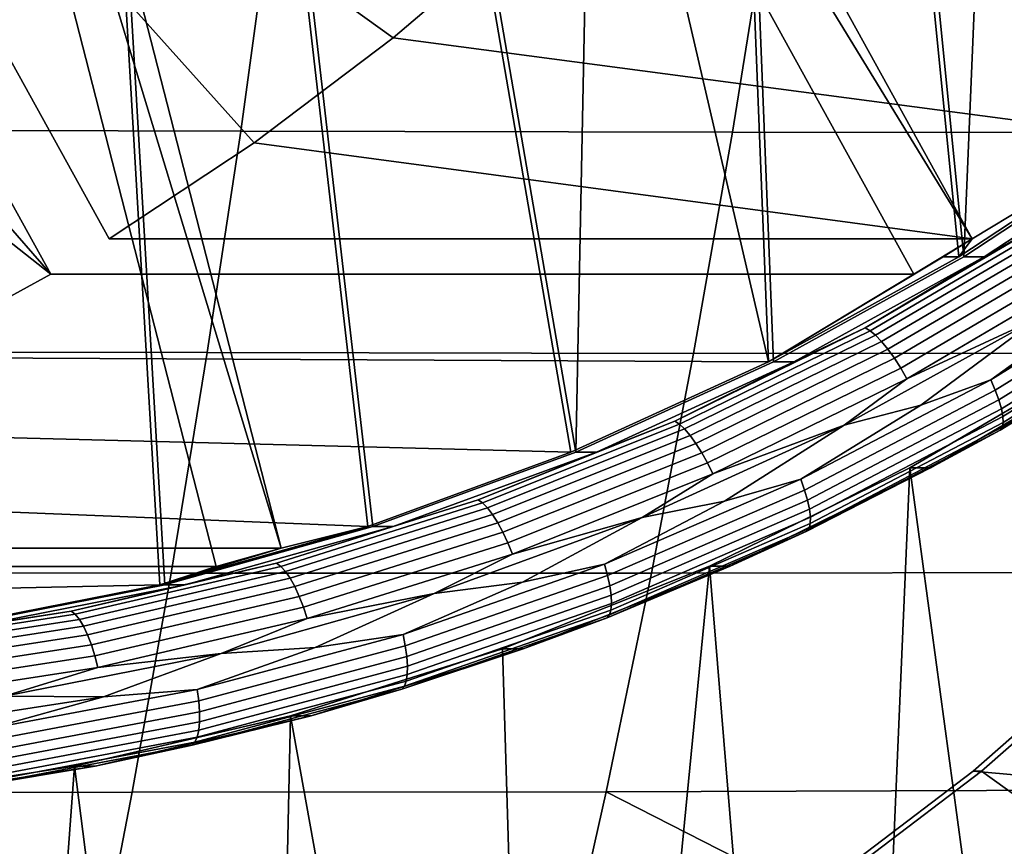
# Model space of a CAD drawing. Header units: metres. Extents: x -25 to 132, y -25 to 25.
# Tile 214 of 256: x 119.26 to 122.05, y -9.08 to -6.73. Entities that reach past the tile are written whole.
import ezdxf

# ---------------------------------------------------------------- set-up
doc = ezdxf.new("R2010")
doc.units = ezdxf.units.M
doc.layers.add('solid_12_061_071_XXX', color=7, linetype='CONTINUOUS')

msp = doc.modelspace()

# ---------------------------------------------------------------- linework, layer by layer
at = {"layer": 'solid_12_061_071_XXX'}
for points in [[(122.055222, -4.579625, 78.739517), (122.393967, -4.210846, 78.843086), (122.454536, -7.064354, 78.861603), (121.936821, -7.404517, 78.703323)], [(122.041176, -4.579625, 78.785461), (122.440491, -7.064354, 78.907547), (122.379913, -4.210846, 78.88903)], [(121.675133, -4.918732, 78.673553), (121.922775, -7.404517, 78.749268), (122.440491, -7.064354, 78.907547), (122.041176, -4.579625, 78.785461)], [(121.689178, -4.918732, 78.627609), (122.055222, -4.579625, 78.739517), (121.936821, -7.404517, 78.703323)], [(121.284149, -5.225958, 78.554016), (121.382202, -7.703272, 78.584), (121.922775, -7.404517, 78.749268), (121.675133, -4.918732, 78.673553)], [(121.298195, -5.225958, 78.508072), (121.689178, -4.918732, 78.627609), (121.936821, -7.404517, 78.703323), (121.396248, -7.703272, 78.538055)], [(120.884888, -5.499261, 78.381714), (121.298195, -5.225958, 78.508072), (121.396248, -7.703272, 78.538055), (120.835785, -7.958972, 78.366699)], [(120.870842, -5.499261, 78.427658), (121.382202, -7.703272, 78.584), (121.284149, -5.225958, 78.554016)], [(118.458275, -5.448579, 86.613655), (120.694603, -6.461088, 87.297371), (120.317047, -6.783171, 87.181946)], [(118.458275, -5.448579, 86.613655), (120.317047, -6.783171, 87.181946), (119.921814, -7.081164, 87.061104)], [(118.458275, -5.448579, 86.613655), (119.921814, -7.081164, 87.061104), (119.510307, -7.354011, 86.935295)], [(120.908859, -5.448579, 78.598175), (118.458275, -5.448579, 86.613655), (119.510307, -7.354011, 86.935295), (121.960892, -7.354011, 78.919815)], [(120.908859, -5.448579, 78.598175), (121.960892, -7.354011, 78.919815), (120.826416, -5.499261, 78.572975)], [(120.437843, -5.7369, 78.295273), (120.821739, -7.958972, 78.412643), (121.382202, -7.703272, 78.584), (120.870842, -5.499261, 78.427658)], [(120.451889, -5.7369, 78.249329), (120.884888, -5.499261, 78.381714), (120.835785, -7.958972, 78.366699)], [(120.826416, -5.499261, 78.572975), (121.960892, -7.354011, 78.919815), (121.79525, -7.454011, 78.869179), (120.743217, -5.548579, 78.547539)], [(118.292641, -5.548579, 86.563019), (119.344673, -7.454011, 86.884659), (117.877022, -5.769053, 86.435951)], [(118.292641, -5.548579, 86.563019), (120.743217, -5.548579, 78.547539), (121.79525, -7.454011, 78.869179), (119.344673, -7.454011, 86.884659)], [(119.987915, -5.937356, 78.157715), (120.244591, -8.170155, 78.236191), (120.821739, -7.958972, 78.412643), (120.437843, -5.7369, 78.295273)], [(120.001961, -5.937356, 78.111771), (120.451889, -5.7369, 78.249329), (120.835785, -7.958972, 78.366699), (120.258636, -8.170155, 78.190247)], [(117.877022, -5.769053, 86.435951), (119.344673, -7.454011, 86.884659), (117.446419, -5.955565, 86.304306)], [(119.524048, -6.099294, 78.0159), (119.654022, -8.335628, 78.055634), (120.244591, -8.170155, 78.236191), (119.987915, -5.937356, 78.157715)], [(119.538094, -6.099294, 77.969955), (120.001961, -5.937356, 78.111771), (120.258636, -8.170155, 78.190247), (119.668068, -8.335628, 78.009689)], [(117.446419, -5.955565, 86.304306), (119.344673, -7.454011, 86.884659), (118.912956, -7.690246, 86.75267), (117.003433, -6.106987, 86.168869)], [(119.45401, -6.106987, 78.153389), (117.003433, -6.106987, 86.168869), (117.548004, -8.232219, 86.335358), (119.998581, -8.232219, 78.319878)], [(119.049263, -6.221665, 77.870743), (119.053215, -8.4545, 77.871956), (119.654022, -8.335628, 78.055634), (119.524048, -6.099294, 78.0159)], [(119.063309, -6.221665, 77.824799), (119.538094, -6.099294, 77.969955), (119.668068, -8.335628, 78.009689), (119.067261, -8.4545, 77.826004)], [(119.45401, -6.106987, 78.153389), (119.998581, -8.232219, 78.319878), (119.361832, -6.133629, 78.125206)], [(119.361832, -6.133629, 78.125206), (119.998581, -8.232219, 78.319878), (119.813843, -8.283983, 78.263397), (119.269264, -6.15875, 78.096909)], [(116.818687, -6.15875, 86.112389), (119.269264, -6.15875, 78.096909), (119.813843, -8.283983, 78.263397), (117.363258, -8.283983, 86.278877)], [(119.970627, -6.416306, 100.944397), (118.562767, -6.412266, 100.649345), (118.490219, -7.044772, 100.594604), (119.883858, -7.048044, 100.889534)], [(119.883858, -7.048044, 100.889534), (121.280251, -7.051251, 101.175003), (121.381157, -6.420269, 101.229591), (119.970627, -6.416306, 100.944397)], [(122.794678, -6.421625, 101.505096), (121.381157, -6.420269, 101.229591), (121.280251, -7.051251, 101.175003), (122.679817, -7.051624, 101.45118)], [(122.440491, -7.064354, 78.907547), (120.317047, -6.783171, 87.181946), (120.694603, -6.461088, 87.297371), (122.932487, -6.684651, 79.057968)], [(121.960892, -7.354011, 78.919815), (119.921814, -7.081164, 87.061104), (120.317047, -6.783171, 87.181946), (122.440491, -7.064354, 78.907547)], [(119.883858, -7.048044, 100.889534), (118.490219, -7.044772, 100.594604), (118.41095, -7.674676, 100.534775), (119.78904, -7.67684, 100.829582)], [(119.78904, -7.67684, 100.829582), (121.169983, -7.67896, 101.115341), (121.280251, -7.051251, 101.175003), (119.883858, -7.048044, 100.889534)], [(122.679817, -7.051624, 101.45118), (121.280251, -7.051251, 101.175003), (121.169983, -7.67896, 101.115341), (122.554291, -7.678031, 101.392265)], [(122.440491, -7.064354, 78.907547), (121.922775, -7.404517, 78.749268), (121.960892, -7.354011, 78.919815)], [(121.936821, -7.404517, 78.703323), (122.454536, -7.064354, 78.861603), (122.513031, -7.064342, 78.670349), (121.9953, -7.404517, 78.512062)], [(121.9953, -7.404517, 78.512062), (122.513031, -7.064342, 78.670349), (122.178093, -7.300778, 78.531883)], [(121.960892, -7.354011, 78.919815), (119.510307, -7.354011, 86.935295), (119.921814, -7.081164, 87.061104)], [(121.657089, -7.60654, 78.372597), (122.178093, -7.300778, 78.531883), (122.192429, -7.308455, 78.501007), (121.670876, -7.614539, 78.341553)], [(121.9953, -7.404517, 78.512062), (122.178093, -7.300778, 78.531883), (121.657089, -7.60654, 78.372597)], [(121.670876, -7.614539, 78.341553), (122.192429, -7.308455, 78.501007), (122.209015, -7.321018, 78.472992), (121.686569, -7.627628, 78.313263)], [(121.686569, -7.627628, 78.313263), (122.209015, -7.321018, 78.472992), (122.227333, -7.338085, 78.448685), (121.703667, -7.645409, 78.288582)], [(121.703667, -7.645409, 78.288582), (122.227333, -7.338085, 78.448685), (122.246841, -7.359135, 78.428825), (121.721672, -7.667341, 78.268265)], [(121.721672, -7.667341, 78.268265), (122.246841, -7.359135, 78.428825), (122.26693, -7.383529, 78.414024), (121.740021, -7.692756, 78.25293)], [(121.79525, -7.454011, 78.869179), (121.960892, -7.354011, 78.919815), (121.878349, -7.404517, 78.894585)], [(121.922775, -7.404517, 78.749268), (121.878349, -7.404517, 78.894585), (121.960892, -7.354011, 78.919815)], [(121.382202, -7.703272, 78.584), (121.79525, -7.454011, 78.869179), (121.878349, -7.404517, 78.894585)], [(121.922775, -7.404517, 78.749268), (121.382202, -7.703272, 78.584), (121.878349, -7.404517, 78.894585)], [(121.396248, -7.703272, 78.538055), (121.936821, -7.404517, 78.703323), (121.9953, -7.404517, 78.512062), (121.454704, -7.703284, 78.346786)], [(121.454704, -7.703284, 78.346786), (121.9953, -7.404517, 78.512062), (121.657089, -7.60654, 78.372597)], [(121.740021, -7.692756, 78.25293), (122.26693, -7.383529, 78.414024), (122.287003, -7.410522, 78.404732), (121.758163, -7.72088, 78.24305)], [(121.758163, -7.72088, 78.24305), (122.287003, -7.410522, 78.404732), (122.306435, -7.439294, 78.401222), (121.775543, -7.750857, 78.238914)], [(122.013611, -7.753845, 78.311653), (122.350967, -7.510704, 78.411659), (122.53228, -7.432045, 78.47023)], [(122.013611, -7.753845, 78.311653), (122.53228, -7.432045, 78.47023), (122.547081, -7.460411, 78.484154), (122.026436, -7.783439, 78.324982)], [(118.912956, -7.690246, 86.75267), (119.344673, -7.454011, 86.884659), (121.79525, -7.454011, 78.869179), (121.382202, -7.703272, 78.584)], [(121.775543, -7.750857, 78.238914), (122.306435, -7.439294, 78.401222), (122.150742, -7.576911, 78.350449)], [(122.026436, -7.783439, 78.324982), (122.547081, -7.460411, 78.484154), (122.559135, -7.487029, 78.503235), (122.036636, -7.81121, 78.343491)], [(122.036636, -7.81121, 78.343491), (122.559135, -7.487029, 78.503235), (122.568077, -7.511091, 78.526871), (122.0439, -7.836313, 78.366615)], [(122.013611, -7.753845, 78.311653), (121.814758, -7.825524, 78.247726), (122.150742, -7.576911, 78.350449), (122.350967, -7.510704, 78.411659)], [(122.0439, -7.836313, 78.366615), (122.568077, -7.511091, 78.526871), (122.573639, -7.531862, 78.554359), (122.048004, -7.857984, 78.393661)], [(122.048004, -7.857984, 78.393661), (122.573639, -7.531862, 78.554359), (122.575638, -7.548711, 78.584854), (122.048828, -7.875563, 78.42379)], [(122.046341, -7.888515, 78.4561), (122.57402, -7.561125, 78.617432), (122.568832, -7.568726, 78.651093), (122.040627, -7.896444, 78.489601)], [(122.390694, -7.682338, 78.632942), (122.040627, -7.896444, 78.489601), (122.568832, -7.568726, 78.651093)], [(122.048828, -7.875563, 78.42379), (122.575638, -7.548711, 78.584854), (122.57402, -7.561125, 78.617432), (122.046341, -7.888515, 78.4561)], [(121.597359, -7.882875, 78.181259), (122.150742, -7.576911, 78.350449), (121.814758, -7.825524, 78.247726)], [(121.775543, -7.750857, 78.238914), (122.150742, -7.576911, 78.350449), (121.597359, -7.882875, 78.181259)], [(121.116127, -7.871717, 78.207207), (121.657089, -7.60654, 78.372597), (121.670876, -7.614539, 78.341553), (121.129356, -7.879995, 78.175987)], [(121.454704, -7.703284, 78.346786), (121.657089, -7.60654, 78.372597), (121.116127, -7.871717, 78.207207)], [(121.129356, -7.879995, 78.175987), (121.670876, -7.614539, 78.341553), (121.686569, -7.627628, 78.313263), (121.144112, -7.89354, 78.147415)], [(121.144112, -7.89354, 78.147415), (121.686569, -7.627628, 78.313263), (121.703667, -7.645409, 78.288582), (121.15995, -7.911942, 78.122353)], [(121.15995, -7.911942, 78.122353), (121.703667, -7.645409, 78.288582), (121.721672, -7.667341, 78.268265), (121.176392, -7.934638, 78.101555)], [(119.78904, -7.67684, 100.829582), (118.41095, -7.674676, 100.534775), (118.324989, -8.301723, 100.469872), (119.686211, -8.302408, 100.764557)], [(119.686211, -8.302408, 100.764557), (121.050392, -8.30308, 101.050636), (121.169983, -7.67896, 101.115341), (119.78904, -7.67684, 100.829582)], [(122.554291, -7.678031, 101.392265), (121.169983, -7.67896, 101.115341), (121.050392, -8.30308, 101.050636), (122.418144, -8.300503, 101.328377)], [(121.176392, -7.934638, 78.101555), (121.721672, -7.667341, 78.268265), (121.740021, -7.692756, 78.25293), (121.192932, -7.960939, 78.08567)], [(121.842461, -8.004079, 78.465332), (122.390694, -7.682338, 78.632942), (122.332207, -7.682348, 78.824203), (121.784012, -8.004066, 78.656601)], [(121.784012, -8.004066, 78.656601), (122.332207, -7.682348, 78.824203), (122.35511, -9.662083, 78.8312), (122.030014, -9.820601, 78.731812)], [(122.390694, -7.682338, 78.632942), (121.842461, -8.004079, 78.465332), (122.040627, -7.896444, 78.489601)], [(120.821739, -7.958972, 78.412643), (118.468544, -7.89917, 86.616798), (118.912956, -7.690246, 86.75267), (121.382202, -7.703272, 78.584)], [(120.835785, -7.958972, 78.366699), (121.396248, -7.703272, 78.538055), (121.454704, -7.703284, 78.346786), (120.894272, -7.958971, 78.175446)], [(120.894272, -7.958971, 78.175446), (121.454704, -7.703284, 78.346786), (121.116127, -7.871717, 78.207207)], [(121.192932, -7.960939, 78.08567), (121.740021, -7.692756, 78.25293), (121.758163, -7.72088, 78.24305), (121.209076, -7.990044, 78.075172)], [(121.209076, -7.990044, 78.075172), (121.758163, -7.72088, 78.24305), (121.775543, -7.750857, 78.238914), (121.224327, -8.021066, 78.070389)], [(121.224327, -8.021066, 78.070389), (121.775543, -7.750857, 78.238914), (121.597359, -7.882875, 78.181259)], [(121.474312, -8.036134, 78.146774), (121.814758, -7.825524, 78.247726), (122.013611, -7.753845, 78.311653)], [(121.474312, -8.036134, 78.146774), (122.013611, -7.753845, 78.311653), (122.026436, -7.783439, 78.324982), (121.485077, -8.066805, 78.15947)], [(121.485077, -8.066805, 78.15947), (122.026436, -7.783439, 78.324982), (122.036636, -7.81121, 78.343491), (121.493347, -8.095587, 78.177391)], [(121.474312, -8.036134, 78.146774), (121.257996, -8.09856, 78.077507), (121.597359, -7.882875, 78.181259), (121.814758, -7.825524, 78.247726)], [(121.493347, -8.095587, 78.177391), (122.036636, -7.81121, 78.343491), (122.0439, -7.836313, 78.366615), (121.498863, -8.121604, 78.199982)], [(121.498863, -8.121604, 78.199982), (122.0439, -7.836313, 78.366615), (122.048004, -7.857984, 78.393661), (121.501457, -8.144064, 78.226562)], [(120.558105, -8.094895, 78.036598), (121.116127, -7.871717, 78.207207), (121.129356, -7.879995, 78.175987), (120.57074, -8.103408, 78.005203)], [(120.894272, -7.958971, 78.175446), (121.116127, -7.871717, 78.207207), (120.558105, -8.094895, 78.036598)], [(120.57074, -8.103408, 78.005203), (121.129356, -7.879995, 78.175987), (121.144112, -7.89354, 78.147415), (120.584534, -8.117337, 77.976334)], [(121.023689, -8.144706, 78.005875), (121.597359, -7.882875, 78.181259), (121.257996, -8.09856, 78.077507)], [(121.224327, -8.021066, 78.070389), (121.597359, -7.882875, 78.181259), (121.023689, -8.144706, 78.005875)], [(121.50106, -8.162283, 78.256325), (122.048828, -7.875563, 78.42379), (122.046341, -7.888515, 78.4561), (121.497681, -8.175706, 78.288361)], [(121.501457, -8.144064, 78.226562), (122.048004, -7.857984, 78.393661), (122.048828, -7.875563, 78.42379), (121.50106, -8.162283, 78.256325)], [(120.244591, -8.170155, 78.236191), (118.013023, -8.080042, 86.477531), (118.468544, -7.89917, 86.616798), (120.821739, -7.958972, 78.412643)], [(120.584534, -8.117337, 77.976334), (121.144112, -7.89354, 78.147415), (121.15995, -7.911942, 78.122353), (120.599075, -8.13626, 77.950874)], [(121.497681, -8.175706, 78.288361), (122.046341, -7.888515, 78.4561), (122.040627, -7.896444, 78.489601), (121.491409, -8.183924, 78.321693)], [(121.842461, -8.004079, 78.465332), (121.491409, -8.183924, 78.321693), (122.040627, -7.896444, 78.489601)], [(120.599075, -8.13626, 77.950874), (121.15995, -7.911942, 78.122353), (121.176392, -7.934638, 78.101555), (120.613907, -8.1596, 77.929588)], [(120.613907, -8.1596, 77.929588), (121.176392, -7.934638, 78.101555), (121.192932, -7.960939, 78.08567), (120.628586, -8.186646, 77.913132)], [(120.258636, -8.170155, 78.190247), (120.835785, -7.958972, 78.366699), (120.894272, -7.958971, 78.175446), (120.317131, -8.170148, 77.998993)], [(120.317131, -8.170148, 77.998993), (120.894272, -7.958971, 78.175446), (120.558105, -8.094895, 78.036598)], [(120.628586, -8.186646, 77.913132), (121.192932, -7.960939, 78.08567), (121.209076, -7.990044, 78.075172), (120.642662, -8.216577, 77.902008)], [(120.642662, -8.216577, 77.902008), (121.209076, -7.990044, 78.075172), (121.224327, -8.021066, 78.070389), (120.655716, -8.248479, 77.896545)], [(120.655716, -8.248479, 77.896545), (121.224327, -8.021066, 78.070389), (121.023689, -8.144706, 78.005875)], [(121.21476, -8.283112, 78.482567), (121.784012, -8.004066, 78.656601), (121.699791, -9.967175, 78.630852), (121.364616, -10.101721, 78.528381)], [(121.273232, -8.283115, 78.291306), (121.842461, -8.004079, 78.465332), (121.784012, -8.004066, 78.656601), (121.21476, -8.283112, 78.482567)], [(121.842461, -8.004079, 78.465332), (121.273232, -8.283115, 78.291306), (121.491409, -8.183924, 78.321693)], [(121.784012, -8.004066, 78.656601), (122.030014, -9.820601, 78.731812), (121.699791, -9.967175, 78.630852)], [(120.91713, -8.277472, 77.976425), (121.257996, -8.09856, 78.077507), (121.474312, -8.036134, 78.146774)], [(120.91713, -8.277472, 77.976425), (121.474312, -8.036134, 78.146774), (121.485077, -8.066805, 78.15947), (120.925766, -8.309064, 77.988472)], [(120.925766, -8.309064, 77.988472), (121.485077, -8.066805, 78.15947), (121.493347, -8.095587, 78.177391), (120.932037, -8.338711, 78.005783)], [(120.244591, -8.170155, 78.236191), (119.998581, -8.232219, 78.319878), (117.548004, -8.232219, 86.335358), (118.013023, -8.080042, 86.477531)], [(119.985992, -8.274884, 77.861687), (120.558105, -8.094895, 78.036598), (120.57074, -8.103408, 78.005203), (119.998024, -8.283586, 77.830109)], [(120.317131, -8.170148, 77.998993), (120.558105, -8.094895, 78.036598), (119.985992, -8.274884, 77.861687)], [(119.998024, -8.283586, 77.830109), (120.57074, -8.103408, 78.005203), (120.584534, -8.117337, 77.976334), (120.010834, -8.297825, 77.800941)], [(120.91713, -8.277472, 77.976425), (120.683693, -8.32834, 77.901924), (121.023689, -8.144706, 78.005875), (121.257996, -8.09856, 78.077507)], [(120.932037, -8.338711, 78.005783), (121.493347, -8.095587, 78.177391), (121.498863, -8.121604, 78.199982), (120.935753, -8.365509, 78.027824)], [(120.010834, -8.297825, 77.800941), (120.584534, -8.117337, 77.976334), (120.599075, -8.13626, 77.950874), (120.024033, -8.317168, 77.775063)], [(120.935753, -8.365509, 78.027824), (121.498863, -8.121604, 78.199982), (121.501457, -8.144064, 78.226562), (120.93679, -8.388643, 78.053925)], [(120.024033, -8.317168, 77.775063), (120.599075, -8.13626, 77.950874), (120.613907, -8.1596, 77.929588), (120.037216, -8.341027, 77.753273)], [(120.037216, -8.341027, 77.753273), (120.613907, -8.1596, 77.929588), (120.628586, -8.186646, 77.913132), (120.049988, -8.368675, 77.736237)], [(120.432846, -8.360981, 77.825233), (121.023689, -8.144706, 78.005875), (120.683693, -8.32834, 77.901924)], [(120.655716, -8.248479, 77.896545), (121.023689, -8.144706, 78.005875), (120.432846, -8.360981, 77.825233)], [(120.935135, -8.40741, 78.083305), (121.50106, -8.162283, 78.256325), (121.497681, -8.175706, 78.288361), (120.930817, -8.421235, 78.115051)], [(120.93679, -8.388643, 78.053925), (121.501457, -8.144064, 78.226562), (121.50106, -8.162283, 78.256325), (120.935135, -8.40741, 78.083305)], [(120.244591, -8.170155, 78.236191), (119.654022, -8.335628, 78.055634), (119.998581, -8.232219, 78.319878)], [(119.668068, -8.335628, 78.009689), (120.258636, -8.170155, 78.190247), (120.317131, -8.170148, 77.998993), (119.726517, -8.335633, 77.818428)], [(119.726517, -8.335633, 77.818428), (120.317131, -8.170148, 77.998993), (119.985992, -8.274884, 77.861687)], [(120.049988, -8.368675, 77.736237), (120.628586, -8.186646, 77.913132), (120.642662, -8.216577, 77.902008), (120.061951, -8.399271, 77.724464)], [(120.930817, -8.421235, 78.115051), (121.497681, -8.175706, 78.288361), (121.491409, -8.183924, 78.321693), (120.923981, -8.429701, 78.148209)], [(121.273232, -8.283115, 78.291306), (120.923981, -8.429701, 78.148209), (121.491409, -8.183924, 78.321693)], [(120.061951, -8.399271, 77.724464), (120.642662, -8.216577, 77.902008), (120.655716, -8.248479, 77.896545), (120.072746, -8.431882, 77.718315)], [(119.654022, -8.335628, 78.055634), (119.906357, -8.258666, 78.291687), (119.998581, -8.232219, 78.319878)], [(119.813843, -8.283983, 78.263397), (119.998581, -8.232219, 78.319878), (119.906357, -8.258666, 78.291687)], [(119.40284, -8.410723, 77.683403), (119.985992, -8.274884, 77.861687), (119.998024, -8.283586, 77.830109), (119.414253, -8.419567, 77.651634)], [(119.726517, -8.335633, 77.818428), (119.985992, -8.274884, 77.861687), (119.40284, -8.410723, 77.683403)], [(119.654022, -8.335628, 78.055634), (119.813843, -8.283983, 78.263397), (119.906357, -8.258666, 78.291687)], [(120.072746, -8.431882, 77.718315), (120.655716, -8.248479, 77.896545), (120.432846, -8.360981, 77.825233)], [(116.887779, -8.395326, 86.133507), (117.363258, -8.283983, 86.278877), (119.813843, -8.283983, 78.263397), (119.654022, -8.335628, 78.055634)], [(119.686211, -8.302408, 100.764557), (118.324989, -8.301723, 100.469872), (118.232376, -8.925667, 100.399925), (119.575424, -8.924468, 100.694489)], [(119.414253, -8.419567, 77.651634), (119.998024, -8.283586, 77.830109), (120.010834, -8.297825, 77.800941), (119.426064, -8.43404, 77.622154)], [(119.426064, -8.43404, 77.622154), (120.010834, -8.297825, 77.800941), (120.024033, -8.317168, 77.775063), (119.437897, -8.453701, 77.595863)], [(119.575424, -8.924468, 100.694489), (120.921532, -8.923298, 100.980911), (121.050392, -8.30308, 101.050636), (119.686211, -8.302408, 100.764557)], [(120.344902, -8.47663, 77.801476), (120.683693, -8.32834, 77.901924), (120.91713, -8.277472, 77.976425)], [(120.344902, -8.47663, 77.801476), (120.91713, -8.277472, 77.976425), (120.925766, -8.309064, 77.988472), (120.351357, -8.508983, 77.812859)], [(120.627548, -8.517965, 78.303032), (121.21476, -8.283112, 78.482567), (121.02536, -10.223871, 78.42466), (120.682281, -10.333553, 78.319771)], [(120.686043, -8.517958, 78.111778), (121.273232, -8.283115, 78.291306), (121.21476, -8.283112, 78.482567), (120.627548, -8.517965, 78.303032)], [(121.273232, -8.283115, 78.291306), (120.686043, -8.517958, 78.111778), (120.923981, -8.429701, 78.148209)], [(122.418144, -8.300503, 101.328377), (121.050392, -8.30308, 101.050636), (120.921532, -8.923298, 100.980911), (122.271454, -8.918699, 101.259529)], [(121.21476, -8.283112, 78.482567), (121.364616, -10.101721, 78.528381), (121.02536, -10.223871, 78.42466)], [(119.437897, -8.453701, 77.595863), (120.024033, -8.317168, 77.775063), (120.037216, -8.341027, 77.753273), (119.449402, -8.477952, 77.573563)], [(120.344902, -8.47663, 77.801476), (120.094894, -8.513644, 77.721909), (120.432846, -8.360981, 77.825233), (120.683693, -8.32834, 77.901924)], [(120.351357, -8.508983, 77.812859), (120.925766, -8.309064, 77.988472), (120.932037, -8.338711, 78.005783), (120.355576, -8.539342, 77.829536)], [(119.654022, -8.335628, 78.055634), (119.053215, -8.4545, 77.871956), (116.887779, -8.395326, 86.133507)], [(119.067261, -8.4545, 77.826004), (119.668068, -8.335628, 78.009689), (119.726517, -8.335633, 77.818428), (119.125725, -8.454504, 77.634743)], [(119.125725, -8.454504, 77.634743), (119.726517, -8.335633, 77.818428), (119.40284, -8.410723, 77.683403)], [(119.449402, -8.477952, 77.573563), (120.037216, -8.341027, 77.753273), (120.049988, -8.368675, 77.736237), (119.46022, -8.506054, 77.555923)], [(120.355576, -8.539342, 77.829536), (120.932037, -8.338711, 78.005783), (120.935753, -8.365509, 78.027824), (120.357437, -8.566786, 77.851013)], [(119.46022, -8.506054, 77.555923), (120.049988, -8.368675, 77.736237), (120.061951, -8.399271, 77.724464), (119.470032, -8.537151, 77.543495)], [(119.828178, -8.530467, 77.640366), (120.432846, -8.360981, 77.825233), (120.094894, -8.513644, 77.721909)], [(120.072746, -8.431882, 77.718315), (120.432846, -8.360981, 77.825233), (119.828178, -8.530467, 77.640366)], [(120.357437, -8.566786, 77.851013), (120.935753, -8.365509, 78.027824), (120.93679, -8.388643, 78.053925), (120.35688, -8.590476, 77.876633)], [(122.538353, -8.360391, 87.861061), (123.935905, -8.395567, 88.288338), (123.367928, -8.989479, 88.114693), (121.963142, -8.865101, 87.685204)], [(121.987038, -8.865101, 87.607056), (122.562241, -8.360391, 87.782913), (122.538353, -8.360391, 87.861061), (121.963142, -8.865101, 87.685204)], [(122.562241, -8.360391, 87.782913), (121.987038, -8.865101, 87.607056), (122.605667, -9.308486, 87.796188), (123.196159, -8.770074, 87.976723)], [(118.811752, -8.501686, 77.502686), (119.40284, -8.410723, 77.683403), (119.414253, -8.419567, 77.651634), (118.822556, -8.510627, 77.470734)], [(119.125725, -8.454504, 77.634743), (119.40284, -8.410723, 77.683403), (118.811752, -8.501686, 77.502686)], [(119.470032, -8.537151, 77.543495), (120.061951, -8.399271, 77.724464), (120.072746, -8.431882, 77.718315), (119.478523, -8.570298, 77.536644)], [(120.35392, -8.609694, 77.905609), (120.935135, -8.40741, 78.083305), (120.930817, -8.421235, 78.115051), (120.348648, -8.623853, 77.937065)], [(120.35688, -8.590476, 77.876633), (120.93679, -8.388643, 78.053925), (120.935135, -8.40741, 78.083305), (120.35392, -8.609694, 77.905609)], [(118.822556, -8.510627, 77.470734), (119.414253, -8.419567, 77.651634), (119.426064, -8.43404, 77.622154), (118.833344, -8.525256, 77.440941)], [(118.833344, -8.525256, 77.440941), (119.426064, -8.43404, 77.622154), (119.437897, -8.453701, 77.595863), (118.843796, -8.54513, 77.41423)], [(119.478523, -8.570298, 77.536644), (120.072746, -8.431882, 77.718315), (119.828178, -8.530467, 77.640366)], [(120.348648, -8.623853, 77.937065), (120.930817, -8.421235, 78.115051), (120.923981, -8.429701, 78.148209), (120.341232, -8.632522, 77.970047)], [(120.686043, -8.517958, 78.111778), (120.341232, -8.632522, 77.970047), (120.923981, -8.429701, 78.148209)], [(118.843796, -8.54513, 77.41423), (119.437897, -8.453701, 77.595863), (119.449402, -8.477952, 77.573563), (118.8536, -8.569642, 77.391411)], [(118.8536, -8.569642, 77.391411), (119.449402, -8.477952, 77.573563), (119.46022, -8.506054, 77.555923), (118.862442, -8.598048, 77.373169)], [(119.760544, -8.632593, 77.622826), (120.094894, -8.513644, 77.721909), (120.344902, -8.47663, 77.801476)], [(119.760544, -8.632593, 77.622826), (120.344902, -8.47663, 77.801476), (120.351357, -8.508983, 77.812859), (119.764771, -8.665541, 77.633522)], [(118.862442, -8.598048, 77.373169), (119.46022, -8.506054, 77.555923), (119.470032, -8.537151, 77.543495), (118.870064, -8.629482, 77.360069)], [(119.760544, -8.632593, 77.622826), (119.494682, -8.653509, 77.538406), (119.828178, -8.530467, 77.640366), (120.094894, -8.513644, 77.721909)], [(119.764771, -8.665541, 77.633522), (120.351357, -8.508983, 77.812859), (120.355576, -8.539342, 77.829536), (119.766899, -8.69646, 77.649559)], [(120.08403, -8.707354, 77.927727), (120.686043, -8.517958, 78.111778), (120.627548, -8.517965, 78.303032), (120.025558, -8.707352, 78.118988)], [(120.025558, -8.707352, 78.118988), (120.627548, -8.517965, 78.303032), (120.682281, -10.333553, 78.319771), (120.335678, -10.430671, 78.213799)], [(120.686043, -8.517958, 78.111778), (120.08403, -8.707354, 77.927727), (120.341232, -8.632522, 77.970047)], [(118.870064, -8.629482, 77.360069), (119.470032, -8.537151, 77.543495), (119.478523, -8.570298, 77.536644), (118.876228, -8.662988, 77.352509)], [(119.213142, -8.652201, 77.452332), (119.828178, -8.530467, 77.640366), (119.494682, -8.653509, 77.538406)], [(119.478523, -8.570298, 77.536644), (119.828178, -8.530467, 77.640366), (119.213142, -8.652201, 77.452332)], [(119.766899, -8.69646, 77.649559), (120.355576, -8.539342, 77.829536), (120.357437, -8.566786, 77.851013), (119.766869, -8.724407, 77.670456)], [(118.876228, -8.662988, 77.352509), (119.478523, -8.570298, 77.536644), (119.213142, -8.652201, 77.452332)], [(119.766869, -8.724407, 77.670456), (120.357437, -8.566786, 77.851013), (120.35688, -8.590476, 77.876633), (119.764671, -8.748534, 77.695572)], [(119.760391, -8.768106, 77.724152), (120.35392, -8.609694, 77.905609), (120.348648, -8.623853, 77.937065), (119.754143, -8.782524, 77.75531)], [(119.764671, -8.748534, 77.695572), (120.35688, -8.590476, 77.876633), (120.35392, -8.609694, 77.905609), (119.760391, -8.768106, 77.724152)], [(119.167038, -8.744567, 77.441368), (119.494682, -8.653509, 77.538406), (119.760544, -8.632593, 77.622826)], [(119.167038, -8.744567, 77.441368), (119.760544, -8.632593, 77.622826), (119.764771, -8.665541, 77.633522), (119.168999, -8.777942, 77.45137)], [(119.754143, -8.782524, 77.75531), (120.348648, -8.623853, 77.937065), (120.341232, -8.632522, 77.970047), (119.746124, -8.791353, 77.788101)], [(120.08403, -8.707354, 77.927727), (119.746124, -8.791353, 77.788101), (120.341232, -8.632522, 77.970047)], [(119.213142, -8.652201, 77.452332), (119.494682, -8.653509, 77.538406), (118.886292, -8.747171, 77.352402), (118.591141, -8.725513, 77.262169)], [(119.167038, -8.744567, 77.441368), (118.886292, -8.747171, 77.352402), (119.494682, -8.653509, 77.538406)], [(119.168999, -8.777942, 77.45137), (119.764771, -8.665541, 77.633522), (119.766899, -8.69646, 77.649559), (119.168999, -8.809261, 77.466766)], [(119.168999, -8.809261, 77.466766), (119.766899, -8.69646, 77.649559), (119.766869, -8.724407, 77.670456), (119.167046, -8.837572, 77.487076)], [(119.411942, -8.850286, 77.931389), (120.025558, -8.707352, 78.118988), (119.986038, -10.515076, 78.106903), (119.633636, -10.586707, 77.999168)], [(119.470398, -8.850291, 77.74012), (120.08403, -8.707354, 77.927727), (120.025558, -8.707352, 78.118988), (119.411942, -8.850286, 77.931389)], [(120.08403, -8.707354, 77.927727), (119.470398, -8.850291, 77.74012), (119.746124, -8.791353, 77.788101)], [(120.025558, -8.707352, 78.118988), (120.335678, -10.430671, 78.213799), (119.986038, -10.515076, 78.106903)], [(119.163193, -8.862012, 77.511681), (119.764671, -8.748534, 77.695572), (119.760391, -8.768106, 77.724152), (119.15757, -8.881836, 77.539848)], [(119.167046, -8.837572, 77.487076), (119.766869, -8.724407, 77.670456), (119.764671, -8.748534, 77.695572), (119.163193, -8.862012, 77.511681)], [(119.15757, -8.881836, 77.539848), (119.760391, -8.768106, 77.724152), (119.754143, -8.782524, 77.75531), (119.15033, -8.896442, 77.570702)], [(119.15033, -8.896442, 77.570702), (119.754143, -8.782524, 77.75531), (119.746124, -8.791353, 77.788101), (119.141701, -8.905385, 77.60331)], [(119.470398, -8.850291, 77.74012), (119.141701, -8.905385, 77.60331), (119.746124, -8.791353, 77.788101)], [(118.78994, -8.946008, 77.741226), (119.411942, -8.850286, 77.931389), (119.279373, -10.645382, 77.890854), (118.92334, -10.691092, 77.782005)], [(118.848427, -8.946009, 77.549965), (119.470398, -8.850291, 77.74012), (119.411942, -8.850286, 77.931389), (118.78994, -8.946008, 77.741226)], [(119.470398, -8.850291, 77.74012), (118.848427, -8.946009, 77.549965), (119.141701, -8.905385, 77.60331)], [(119.411942, -8.850286, 77.931389), (119.633636, -10.586707, 77.999168), (119.279373, -10.645382, 77.890854)], [(121.963142, -8.865101, 87.685204), (123.367928, -8.989479, 88.114693), (122.76313, -9.540941, 87.929787), (121.355614, -9.326664, 87.499466)], [(121.379509, -9.326664, 87.42131), (121.987038, -8.865101, 87.607056), (121.963142, -8.865101, 87.685204), (121.355614, -9.326664, 87.499466)], [(121.987038, -8.865101, 87.607056), (121.379509, -9.326664, 87.42131), (122.605667, -9.308486, 87.796188)], [(119.575424, -8.924468, 100.694489), (118.232376, -8.925667, 100.399925), (118.133217, -9.546283, 100.324989), (119.456779, -9.542771, 100.619423)], [(119.456779, -9.542771, 100.619423), (120.783531, -9.539344, 100.906227), (120.921532, -8.923298, 100.980911), (119.575424, -8.924468, 100.694489)], [(121.946991, -10.141104, 101.107216), (122.114334, -9.532323, 101.185783), (120.921532, -8.923298, 100.980911), (120.783531, -9.539344, 100.906227)], [(122.114334, -9.532323, 101.185783), (122.271454, -8.918699, 101.259529), (120.921532, -8.923298, 100.980911)]]:
    msp.add_3dface(points, dxfattribs=at)

doc.saveas('drawing.dxf')
